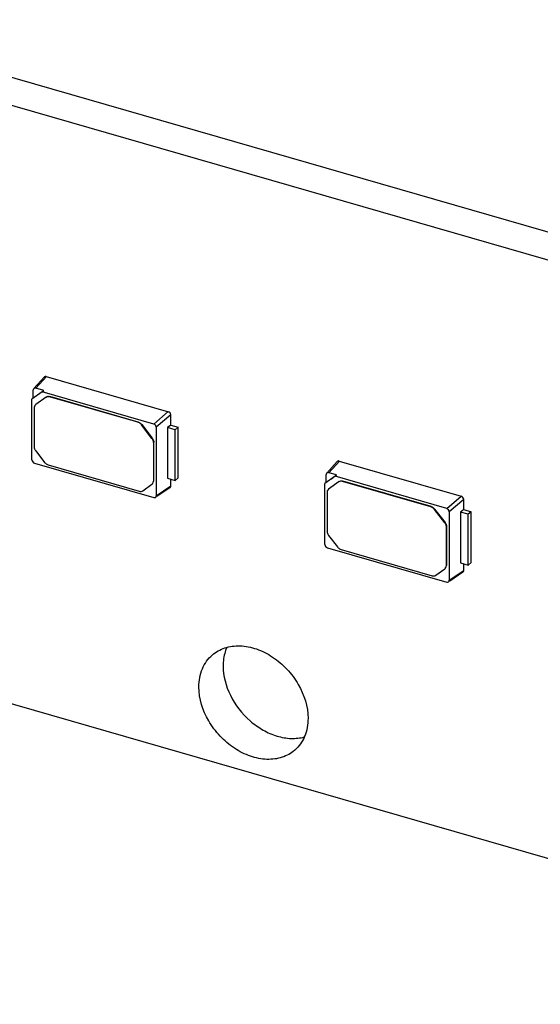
# Model space of a CAD drawing. Header units: millimetres. Extents: x 0 to 210, y 0 to 297.
# Tile 14 of 19: x 103.5 to 112.39, y 231.61 to 248.42. Entities that reach past the tile are written whole.
import ezdxf

# ---------------------------------------------------------------- set-up
doc = ezdxf.new("R2010")
doc.units = ezdxf.units.MM
doc.header["$LTSCALE"] = 19.36
doc.layers.get('0').update_dxf_attribs({"linetype": 'CONTINUOUS'})

msp = doc.modelspace()

# ---------------------------------------------------------------- linework, layer by layer
at = {"color": 7, "linetype": 'Continuous'}
for p, q in [((99.96083, 248.42146), (115.85239, 243.83396)), ((99.54833, 248.06423), (115.43989, 243.47673)), ((103.92556, 242.32275), (103.74436, 242.12425)), ((103.95805, 242.33127), (106.04186, 241.72972)), ((103.88678, 242.06976), (103.71357, 241.94655)), ((103.73617, 241.96649), (103.73617, 242.10127)), ((103.91419, 242.09312), (103.7794, 242.13203)), ((103.81612, 242.02336), (103.91419, 242.09312)), ((103.88678, 242.06976), (103.91419, 242.09312)), ((105.7921, 241.51974), (103.88678, 242.06976)), ((103.71357, 240.90726), (103.71357, 241.94655)), ((103.95777, 241.9806), (103.77724, 241.85142)), ((105.52073, 241.549), (104.014, 241.98396)), ((105.52573, 241.55333), (104.019, 241.98829)), ((103.75188, 241.7975), (103.75188, 241.12895)), ((103.77801, 241.85242), (103.77301, 241.84809)), ((103.77724, 241.85142), (103.77302, 241.84808)), ((106.08254, 241.50143), (106.08254, 241.6773)), ((105.76167, 241.27438), (105.58197, 241.50596)), ((105.58697, 241.51029), (105.76667, 241.27871)), ((105.83534, 241.46402), (105.83534, 240.29476)), ((106.08254, 241.50143), (106.02718, 241.4591)), ((106.02718, 241.4591), (106.02718, 240.59307)), ((106.15923, 241.42098), (106.02718, 241.4591)), ((106.08254, 241.50143), (106.20973, 241.46471)), ((106.20973, 241.46471), (106.15923, 241.42098)), ((106.15923, 240.55495), (106.15923, 241.42098)), ((106.20973, 240.59868), (106.20973, 241.46471)), ((105.78704, 241.20582), (105.78704, 240.54562)), ((105.79204, 240.54995), (105.79204, 241.21015)), ((103.77724, 241.06039), (103.92909, 240.8647)), ((108.9247, 240.87962), (108.74349, 240.68112)), ((108.95719, 240.88814), (111.04099, 240.2866)), ((103.75681, 240.85154), (105.7921, 240.264)), ((103.99033, 240.82166), (105.54441, 240.37303)), ((108.91332, 240.64999), (108.77854, 240.6889)), ((106.02718, 240.59307), (106.15923, 240.55495)), ((106.08254, 240.45953), (106.08254, 240.57709)), ((106.20973, 240.59868), (106.15923, 240.55495)), ((108.88591, 240.62663), (108.71271, 240.50343)), ((108.7353, 240.52337), (108.7353, 240.65815)), ((108.9569, 240.53747), (108.77637, 240.40829)), ((108.81525, 240.58024), (108.91332, 240.64999)), ((108.88591, 240.62663), (108.91332, 240.64999)), ((110.79123, 240.07661), (108.88591, 240.62663)), ((110.51986, 240.10588), (109.01313, 240.54083)), ((110.52486, 240.11021), (109.01813, 240.54516)), ((105.60564, 240.38072), (105.76167, 240.49171)), ((105.76167, 240.49171), (105.76589, 240.49504)), ((105.7709, 240.49936), (105.7659, 240.49503)), ((106.06934, 240.43478), (105.84386, 240.28216)), ((108.71271, 239.46413), (108.71271, 240.50343)), ((108.75101, 240.35438), (108.75101, 239.68582)), ((108.77714, 240.4093), (108.77214, 240.40497)), ((108.77637, 240.40829), (108.77215, 240.40496)), ((111.08167, 240.0583), (111.08167, 240.23418)), ((110.7608, 239.83126), (110.5811, 240.06283)), ((110.5861, 240.06716), (110.7658, 239.83559)), ((110.83447, 240.0209), (110.83447, 238.85163)), ((111.08167, 240.0583), (111.02631, 240.01597)), ((111.15836, 239.97785), (111.02631, 240.01597)), ((111.02631, 240.01597), (111.02631, 239.14995)), ((111.08167, 240.0583), (111.20886, 240.02158)), ((111.20886, 240.02158), (111.15836, 239.97785)), ((111.20886, 239.15556), (111.20886, 240.02158)), ((111.15836, 239.11183), (111.15836, 239.97785)), ((110.78617, 239.7627), (110.78617, 239.1025)), ((110.79117, 239.10683), (110.79117, 239.76703)), ((108.77637, 239.61726), (108.92822, 239.42157)), ((121.13401, 231.61388), (93.85421, 239.48888)), ((108.75594, 239.40842), (110.79123, 238.82088)), ((108.98946, 239.37853), (110.54354, 238.92991)), ((110.60477, 238.9376), (110.7608, 239.04858)), ((110.7608, 239.04858), (110.76502, 239.05192)), ((110.77003, 239.05623), (110.76503, 239.0519)), ((111.02631, 239.14995), (111.15836, 239.11183)), ((111.08167, 239.0164), (111.08167, 239.13396)), ((111.20886, 239.15556), (111.15836, 239.11183)), ((111.06847, 238.99166), (110.843, 238.83903))]:
    msp.add_line(p, q, dxfattribs=at)
at = {"color": 9, "linetype": 'Continuous'}
for p, q in [((103.96061, 242.33053), (103.7794, 242.13203)), ((103.95777, 241.9806), (103.95277, 241.97627)), ((104.014, 241.98396), (104.019, 241.98829)), ((103.77724, 241.85142), (103.78224, 241.85575)), ((105.7921, 241.51974), (106.0393, 241.73046)), ((105.52073, 241.549), (105.52573, 241.55333)), ((106.08254, 241.67475), (105.83534, 241.46402)), ((105.58197, 241.50596), (105.58697, 241.51029)), ((105.76667, 241.27871), (105.76167, 241.27438)), ((105.78704, 241.20582), (105.79204, 241.21015)), ((108.95974, 240.8874), (108.77854, 240.6889)), ((105.78704, 240.54562), (105.79204, 240.54995)), ((108.9569, 240.53747), (108.9519, 240.53314)), ((109.01313, 240.54083), (109.01813, 240.54516)), ((105.83534, 240.29476), (106.08254, 240.46208)), ((108.77637, 240.40829), (108.78137, 240.41262)), ((110.79123, 240.07661), (111.03843, 240.28734)), ((111.08167, 240.23162), (110.83447, 240.0209)), ((110.51986, 240.10588), (110.52486, 240.11021)), ((110.5811, 240.06283), (110.5861, 240.06716)), ((110.7658, 239.83559), (110.7608, 239.83126)), ((110.78617, 239.7627), (110.79117, 239.76703)), ((110.78617, 239.1025), (110.79117, 239.10683)), ((110.83447, 238.85163), (111.08167, 239.01896))]:
    msp.add_line(p, q, dxfattribs=at)
at = {"color": 7, "linetype": 'Continuous'}
for centre in [(103.83366, 241.79758), (108.83279, 240.35446)]:
    msp.add_arc(centre, 0.08178, 172.202435, 180.058614, dxfattribs=at)
for centre, major_axis, ratio, start_param, end_param in [((103.77954, 242.08862), (-0.0328, 0.03794), 0.74771919, -0.85475667, 0.71296273), ((105.79197, 241.47641), (0.03276, -0.03777), 0.75228725, 0.71446962, 2.28218902), ((103.75694, 240.89487), (0.03276, -0.03777), 0.75228725, -2.42712303, -0.85940363), ((108.77867, 240.6455), (-0.0328, 0.03794), 0.74771919, -0.85475667, 0.71296273), ((105.79197, 240.30741), (-0.0328, 0.03794), 0.74771919, 2.28683598, 3.85455538), ((110.7911, 240.03328), (0.03276, -0.03777), 0.75228725, 0.71446962, 2.28218902), ((108.75607, 239.45174), (0.03276, -0.03777), 0.75228725, -2.42712303, -0.85940363), ((110.7911, 238.86428), (-0.0328, 0.03794), 0.74771919, 2.28683598, 3.85455538)]:
    msp.add_ellipse(centre, major_axis=major_axis, ratio=ratio, start_param=start_param, end_param=end_param, dxfattribs=at)
for points, knots in [([(103.95805, 242.33127), (103.95502, 242.33214), (103.94353, 242.33378), (103.93132, 242.32879), (103.9256, 242.32271)], [0, 0, 0, 0, 0.27466246, 1, 1, 1, 1]), ([(104.014, 241.98396), (104.00335, 241.98703), (103.98174, 241.98958), (103.96093, 241.98208), (103.95277, 241.97627)], [0, 0, 0, 0, 0.52545421, 1, 1, 1, 1]), ([(103.95777, 241.9806), (103.96593, 241.98641), (103.98674, 241.99391), (104.00835, 241.99136), (104.019, 241.98829)], [0, 0, 0, 0, 0.47454579, 1, 1, 1, 1]), ([(103.77301, 241.84809), (103.76469, 241.84088), (103.75629, 241.82725), (103.75317, 241.8126), (103.75263, 241.80868)], [0, 0, 0, 0, 0.73576664, 1, 1, 1, 1]), ([(106.08254, 241.6773), (106.08254, 241.68867), (106.07155, 241.7107), (106.05302, 241.7265), (106.04186, 241.72972)], [0, 0, 0, 0, 0.49456143, 1, 1, 1, 1]), ([(105.58197, 241.50596), (105.57797, 241.51112), (105.56113, 241.52983), (105.53864, 241.54383), (105.52073, 241.549)], [0, 0, 0, 0, 0.25948765, 1, 1, 1, 1]), ([(105.52573, 241.55333), (105.53153, 241.55166), (105.55506, 241.54244), (105.57523, 241.52541), (105.58697, 241.51029)], [0, 0, 0, 0, 0.23974323, 1, 1, 1, 1]), ([(105.78704, 241.20582), (105.78704, 241.21164), (105.78456, 241.23625), (105.7732, 241.25953), (105.76167, 241.27438)], [0, 0, 0, 0, 0.23626739, 1, 1, 1, 1]), ([(105.76667, 241.27871), (105.77065, 241.27358), (105.78428, 241.25314), (105.79204, 241.22826), (105.79204, 241.21015)], [0, 0, 0, 0, 0.26387013, 1, 1, 1, 1]), ([(103.75188, 241.12895), (103.75188, 241.12313), (103.75435, 241.09852), (103.76571, 241.07524), (103.77724, 241.06039)], [0, 0, 0, 0, 0.23626739, 1, 1, 1, 1]), ([(103.92909, 240.8647), (103.9331, 240.85954), (103.94993, 240.84083), (103.97242, 240.82683), (103.99033, 240.82166)], [0, 0, 0, 0, 0.25948765, 1, 1, 1, 1]), ([(108.95719, 240.88814), (108.95415, 240.88902), (108.94266, 240.89065), (108.93045, 240.88567), (108.92473, 240.87958)], [0, 0, 0, 0, 0.27466246, 1, 1, 1, 1]), ([(105.7659, 240.49503), (105.76928, 240.49796), (105.78195, 240.51182), (105.78704, 240.53148), (105.78704, 240.54562)], [0, 0, 0, 0, 0.24013846, 1, 1, 1, 1]), ([(109.01313, 240.54083), (109.00248, 240.54391), (108.98087, 240.54645), (108.96006, 240.53895), (108.9519, 240.53314)], [0, 0, 0, 0, 0.52545421, 1, 1, 1, 1]), ([(108.9569, 240.53747), (108.96506, 240.54328), (108.98587, 240.55078), (109.00748, 240.54824), (109.01813, 240.54516)], [0, 0, 0, 0, 0.47454579, 1, 1, 1, 1]), ([(105.54441, 240.37303), (105.55506, 240.36996), (105.57666, 240.36741), (105.59748, 240.37491), (105.60564, 240.38072)], [0, 0, 0, 0, 0.52545421, 1, 1, 1, 1]), ([(106.06928, 240.43486), (106.07507, 240.43879), (106.08129, 240.44741), (106.08254, 240.45696), (106.08254, 240.45953)], [0, 0, 0, 0, 0.73177698, 1, 1, 1, 1]), ([(108.77215, 240.40497), (108.76382, 240.39775), (108.75542, 240.38412), (108.75231, 240.36947), (108.75176, 240.36555)], [0, 0, 0, 0, 0.73576664, 1, 1, 1, 1]), ([(111.08167, 240.23418), (111.08167, 240.24554), (111.07068, 240.26758), (111.05215, 240.28338), (111.04099, 240.2866)], [0, 0, 0, 0, 0.49456143, 1, 1, 1, 1]), ([(110.5811, 240.06283), (110.5771, 240.06799), (110.56027, 240.0867), (110.53777, 240.10071), (110.51986, 240.10588)], [0, 0, 0, 0, 0.25948765, 1, 1, 1, 1]), ([(110.52486, 240.11021), (110.53066, 240.10853), (110.5542, 240.09932), (110.57436, 240.08229), (110.5861, 240.06716)], [0, 0, 0, 0, 0.23974323, 1, 1, 1, 1]), ([(108.75101, 239.68582), (108.75101, 239.68), (108.75348, 239.6554), (108.76485, 239.63212), (108.77637, 239.61726)], [0, 0, 0, 0, 0.23626739, 1, 1, 1, 1]), ([(110.78617, 239.7627), (110.78617, 239.76852), (110.78369, 239.79312), (110.77233, 239.8164), (110.7608, 239.83126)], [0, 0, 0, 0, 0.23626739, 1, 1, 1, 1]), ([(110.7658, 239.83559), (110.76978, 239.83046), (110.78342, 239.81001), (110.79117, 239.78514), (110.79117, 239.76703)], [0, 0, 0, 0, 0.26387013, 1, 1, 1, 1]), ([(108.92822, 239.42157), (108.93223, 239.41641), (108.94906, 239.3977), (108.97155, 239.3837), (108.98946, 239.37853)], [0, 0, 0, 0, 0.25948765, 1, 1, 1, 1]), ([(110.76503, 239.05191), (110.76841, 239.05483), (110.78108, 239.06869), (110.78617, 239.08835), (110.78617, 239.1025)], [0, 0, 0, 0, 0.24013846, 1, 1, 1, 1]), ([(111.06841, 238.99173), (111.0742, 238.99566), (111.08042, 239.00429), (111.08167, 239.01384), (111.08167, 239.0164)], [0, 0, 0, 0, 0.73177698, 1, 1, 1, 1]), ([(110.54354, 238.92991), (110.55419, 238.92683), (110.5758, 238.92429), (110.59661, 238.93179), (110.60477, 238.9376)], [0, 0, 0, 0, 0.52545421, 1, 1, 1, 1]), ([(106.79038, 237.57641), (106.85233, 237.63007), (107.00495, 237.71464), (107.27245, 237.74678), (107.55549, 237.68921), (107.83026, 237.55004), (108.07465, 237.34164), (108.32505, 237.00745), (108.42509, 236.69588), (108.42509, 236.49506)], [0, 0, 0, 0, 0.10468541, 0.21598144, 0.33735694, 0.46834256, 0.60543959, 0.7435137, 1, 1, 1, 1]), ([(107.03788, 237.70653), (107.0275, 237.68261), (106.99018, 237.58107), (106.97563, 237.47176), (106.97563, 237.3898)], [0, 0, 0, 0, 0.2413668, 1, 1, 1, 1]), ([(106.56313, 237.03256), (106.56313, 237.13718), (106.59707, 237.34152), (106.7174, 237.51321), (106.79038, 237.57641)], [0, 0, 0, 0, 0.52007198, 1, 1, 1, 1]), ([(106.97563, 237.3898), (106.97563, 237.21863), (107.07314, 236.8622), (107.35421, 236.50161), (107.65, 236.28941), (107.88921, 236.18486), (108.13087, 236.14182), (108.28912, 236.1578), (108.3617, 236.17753)], [0, 0, 0, 0, 0.24830949, 0.51541642, 0.64744393, 0.7733155, 0.89088697, 1, 1, 1, 1]), ([(108.19784, 235.95121), (108.13588, 235.89756), (107.98327, 235.81299), (107.71577, 235.78085), (107.43273, 235.83841), (107.15796, 235.97759), (106.91357, 236.18599), (106.66316, 236.52018), (106.56313, 236.83175), (106.56313, 237.03256)], [0, 0, 0, 0, 0.10468542, 0.21598147, 0.337357, 0.46834263, 0.60543965, 0.74351374, 1, 1, 1, 1]), ([(108.42509, 236.49506), (108.42509, 236.39044), (108.39115, 236.18611), (108.27082, 236.01442), (108.19784, 235.95121)], [0, 0, 0, 0, 0.52007199, 1, 1, 1, 1])]:
    msp.add_open_spline(points, degree=3, knots=knots, dxfattribs=at)

doc.saveas('drawing.dxf')
